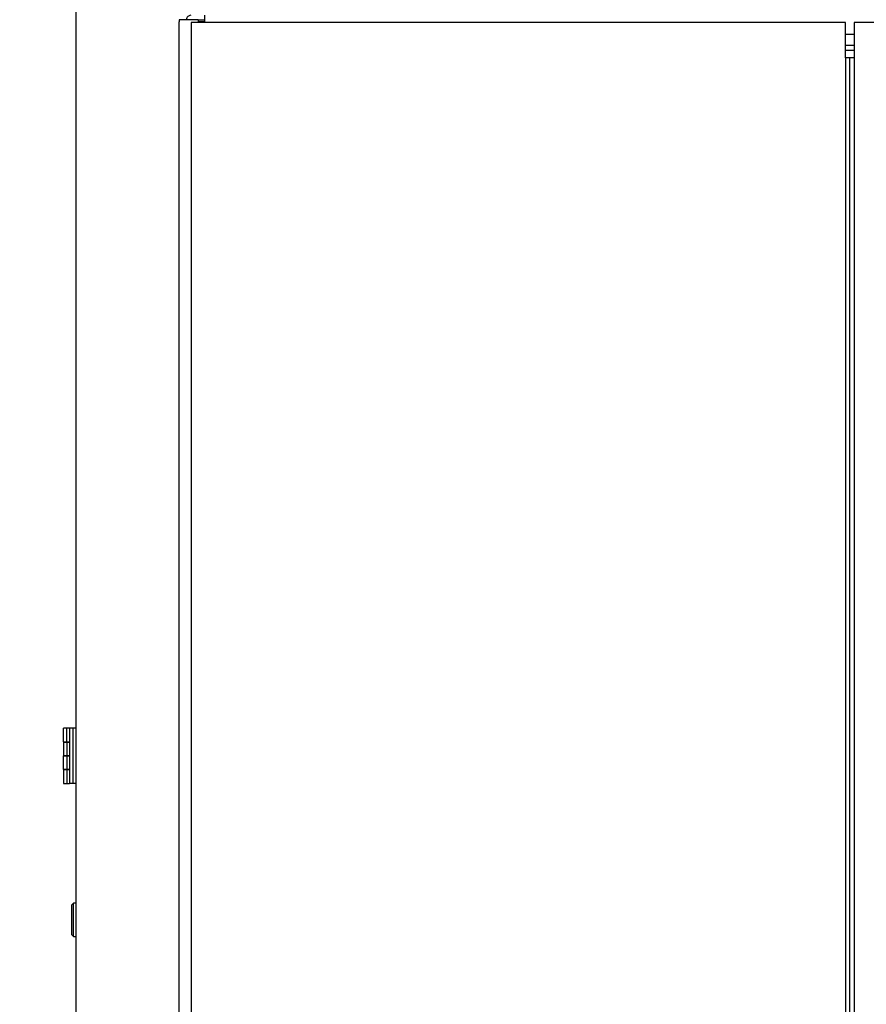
# Model space of a CAD drawing. Extents: x -72 to 51457, y 0 to 26838.
# Tile 184 of 203: x 15542 to 16309, y 13615 to 14507. Entities that reach past the tile are written whole.
import ezdxf
from ezdxf.enums import TextEntityAlignment as Align

# ---------------------------------------------------------------- set-up
doc = ezdxf.new("R2010")
doc.units = 0
doc.header["$LTSCALE"] = 12
for name, pattern in [('LDM', [0]), ('LEA', [0]), ('LFUN', [0]), ('SOLID_THIN', [0])]:
    doc.linetypes.add(name, pattern=pattern)
doc.layers.get('0').update_dxf_attribs({"linetype": 'CONTINUOUS'})
doc.layers.add('4', color=7, linetype='CONTINUOUS')
doc.styles.get("Standard").update_dxf_attribs({"font": 'medtext', "width": 0.75})
doc.styles.add('TDM', font='TXT', dxfattribs={"width": 0.675})
doc.dimstyles.new('MEDDIM8166', dxfattribs={"dimscale": 20, "dimtxt": 6, "dimasz": 3.5, "dimexe": 2.5, "dimexo": 2.5, "dimgap": 1.665, "dimtad": 1, "dimdec": 4, "dimrnd": 1, "dimzin": 12, "dimdsep": 46, "dimtxsty": 'Standard', "dimblk": 'MEDFUNV_7', "dimcen": 30, "dimclrd": 7, "dimclre": 7, "dimclrt": 7, "dimadec": 0, "dimazin": 0, "dimtfac": 0.7, "dimtdec": 4, "dimtmove": 0, "dimatfit": 3, "dimldrblk": 'MEDFUNV_7', "dimfxl": 0, "dimtolj": 1, "dimtzin": 0, "dimarcsym": 0})

# ---------------------------------------------------------------- blocks, each defined once
blk = doc.blocks.new('MEDFUNV_6')
at = {"color": 0, "linetype": 'LFUN', "lineweight": -2}
for points in [[(1, 0.133), (0, 0), (1, -0.133), (1, 0.133)], [(1, 0.111), (0.167, 0), (1, -0.111)], [(1, 0.089), (0.333, 0), (1, -0.089)], [(1, 0.067), (0.5, 0), (1, -0.067)], [(1, 0.044), (0.667, 0), (1, -0.044)], [(1, 0.022), (0.833, 0), (1, -0.022)]]:
    blk.add_lwpolyline(points, dxfattribs=at)
blk = doc.blocks.new('MEDFUNV_7')
at = {"color": 0, "linetype": 'LFUN', "lineweight": -2}
for points in [[(-1, 0.133), (0, 0), (-1, -0.133), (-1, 0.133)], [(-1, 0.111), (-0.167, 0), (-1, -0.111)], [(-1, 0.089), (-0.333, 0), (-1, -0.089)], [(-1, 0.067), (-0.5, 0), (-1, -0.067)], [(-1, 0.044), (-0.667, 0), (-1, -0.044)], [(-1, 0.022), (-0.833, 0), (-1, -0.022)]]:
    blk.add_lwpolyline(points, dxfattribs=at)
blk = doc.blocks.new('MEDCLUMP_DIM_8167_')
at = {"layer": '4', "color": 7, "linetype": 'LEA', "lineweight": 25}
for p, q in [((16222.99, 15901.57), (14945.81, 15901.57)), ((15573.09, 12383.57), (14945.81, 12383.57))]:
    blk.add_line(p, q, dxfattribs=at)
at = {"layer": '4', "color": 7, "linetype": 'LDM', "lineweight": 25}
blk.add_line((14995.81, 15901.57), (14995.81, 12383.57), dxfattribs=at)
at = {"layer": '4', "color": 7, "linetype": 'LDM', "lineweight": 25, "xscale": 70, "yscale": 70, "zscale": 70, "rotation": 270}
for name, p in [('MEDFUNV_6', (14995.81, 15901.57)), ('MEDFUNV_7', (14995.81, 12383.57))]:
    blk.add_blockref(name, p, dxfattribs=at)
at = {"layer": '4', "color": 7, "lineweight": 25, "style": 'TDM'}
for s, width, p in [('(Option Aquaclean)', 0.753158, (14995.81, 13615.57)), ('3518', 0.7425, (14995.81, 13238.58))]:
    blk.add_text(s, height=120, rotation=90, dxfattribs=dict(at, width=width)).set_placement(p, align=Align.BOTTOM_LEFT)
blk = doc.blocks.new('*D14')
at = {"lineweight": 0}
blk.add_blockref('MEDCLUMP_DIM_8167_', (0, 0), dxfattribs=at)
blk = doc.blocks.new('Vela_Seite')
at = {"color": 7, "linetype": 'SOLID_THIN', "lineweight": 25}
for p, q in [((15593.09, 12638.57), (15593.09, 15038.57)), ((15703.59, 14506.57), (15686.59, 14506.57)), ((15686.59, 14506.57), (15686.59, 14504.57)), ((15703.59, 14506.57), (15703.59, 14504.57)), ((15703.59, 14506.57), (15709.84, 14506.57)), ((15703.59, 14505.07), (15709.84, 14505.07)), ((15709.84, 14504.07), (15709.84, 14510.57)), ((15686.59, 12511.57), (15686.59, 14504.57)), ((15697.43, 14504.07), (15697.43, 12519.57)), ((16289.98, 14504.07), (15697.43, 14504.07)), ((15703.59, 14504.57), (15703.59, 14504.07)), ((16289.98, 14472.07), (16289.98, 14504.07)), ((16889.74, 14504.07), (16297.74, 14504.07)), ((16297.74, 14504.07), (16297.74, 12519.57)), ((16289.98, 14493.57), (16297.74, 14493.57)), ((16289.98, 14483.57), (16297.74, 14483.57)), ((16297.74, 14478.57), (16289.98, 14478.57)), ((16290.22, 14472.07), (16289.98, 14472.07)), ((16290.22, 12551.57), (16290.22, 14472.07)), ((16293.74, 14472.07), (16290.22, 14472.07)), ((16293.74, 12551.57), (16293.74, 14472.07)), ((16297.74, 14472.07), (16293.74, 14472.07)), ((15581.59, 13852.77), (15581.59, 13865.07)), ((15584.59, 13865.07), (15581.59, 13865.07)), ((15584.59, 13852.77), (15584.59, 13865.07)), ((15587.09, 13865.07), (15584.59, 13865.07)), ((15587.09, 13865.07), (15587.09, 13815.07)), ((15590.09, 13865.07), (15587.09, 13865.07)), ((15590.09, 13865.07), (15590.09, 13815.07)), ((15593.09, 13865.07), (15590.09, 13865.07)), ((15581.59, 13852.77), (15584.59, 13852.77)), ((15581.59, 13852.47), (15581.59, 13840.17)), ((15581.59, 13852.47), (15584.59, 13852.47)), ((15583.59, 13852.77), (15583.59, 13852.47)), ((15584.59, 13852.77), (15587.09, 13852.77)), ((15584.59, 13852.47), (15584.59, 13840.17)), ((15584.59, 13852.47), (15586.59, 13852.47)), ((15586.59, 13852.47), (15587.09, 13852.47)), ((15581.59, 13840.17), (15584.59, 13840.17)), ((15581.59, 13827.67), (15581.59, 13839.97)), ((15584.59, 13839.97), (15581.59, 13839.97)), ((15583.59, 13840.17), (15583.59, 13839.97)), ((15584.59, 13840.17), (15586.59, 13840.17)), ((15584.59, 13839.97), (15584.59, 13827.67)), ((15587.09, 13839.97), (15584.59, 13839.97)), ((15586.59, 13840.17), (15587.09, 13840.17)), ((15584.59, 13827.67), (15581.59, 13827.67)), ((15581.59, 13827.37), (15581.59, 13815.07)), ((15584.59, 13827.37), (15581.59, 13827.37)), ((15583.59, 13827.67), (15583.59, 13827.37)), ((15587.09, 13827.67), (15584.59, 13827.67)), ((15584.59, 13827.37), (15584.59, 13815.07)), ((15586.59, 13827.37), (15584.59, 13827.37)), ((15587.09, 13827.37), (15586.59, 13827.37)), ((15581.59, 13815.07), (15584.59, 13815.07)), ((15584.59, 13815.07), (15586.59, 13815.07)), ((15586.59, 13815.07), (15587.09, 13815.07)), ((15590.09, 13815.07), (15587.09, 13815.07)), ((15593.09, 13815.07), (15590.09, 13815.07)), ((15590.69, 13706.57), (15589.09, 13704.97)), ((15589.09, 13704.97), (15589.09, 13678.17)), ((15593.09, 13706.57), (15590.69, 13706.57)), ((15590.69, 13676.57), (15590.69, 13706.57)), ((15589.09, 13678.17), (15590.69, 13676.57)), ((15590.69, 13676.57), (15593.09, 13676.57))]:
    blk.add_line(p, q, dxfattribs=at)
blk.add_open_spline([(15697.09, 14510.57), (15695.65, 14510.43), (15694.97, 14510.14), (15694.21, 14509.35), (15693.48, 14508.59), (15693.15, 14507.78), (15693.09, 14506.57)], degree=3, knots=[0, 0, 0, 0, 1, 1, 1, 2, 2, 2, 2], dxfattribs=at)

msp = doc.modelspace()

# ---------------------------------------------------------------- block references
at = {"lineweight": 0}
msp.add_blockref('Vela_Seite', (0, 0), dxfattribs=at)

# ---------------------------------------------------------------- dimensions: what is measured, and where the dimension line sits
at = {"layer": '4', "color": 7, "linetype": 'LDM', "lineweight": 25}
dim = msp.add_linear_dim(base=(14995.81, 15901.57), p1=(15593.09, 12383.57), p2=(16242.99, 15901.57), angle=90, text='<> (Option Aquaclean)', dimstyle='MEDDIM8166', override={"dimscale": 20, "dimdec": 0, "dimblk": 'MEDFUNV_7', "dimclrd": 7, "dimclre": 7, "dimclrt": 7, "dimtzin": 8}, dxfattribs=at)
dim.commit()
dim.dimension.update_dxf_attribs({"geometry": '*D14', "text_midpoint": (14895.82, 13387.08)})

doc.saveas('drawing.dxf')
